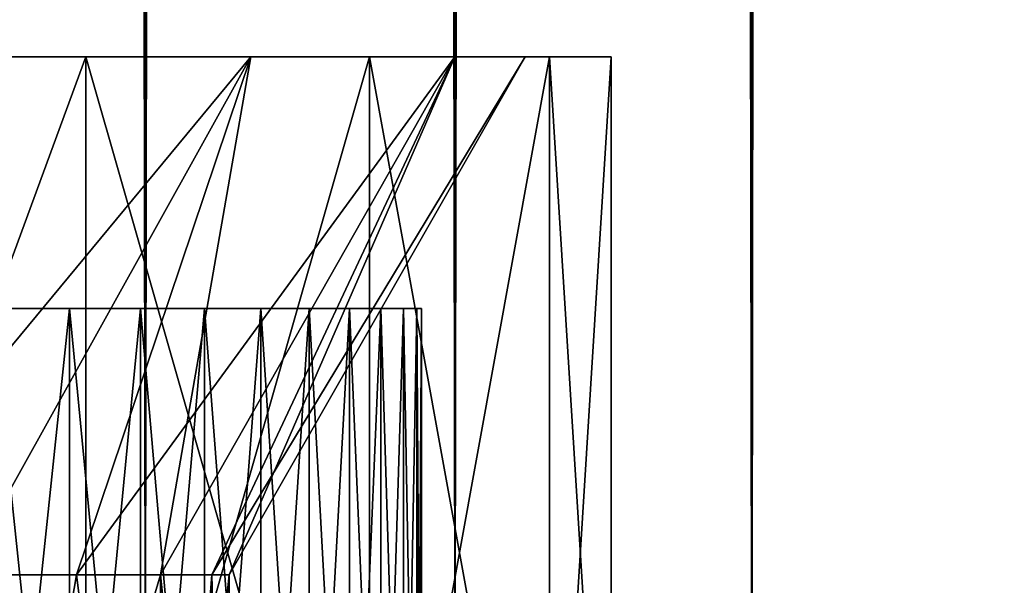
# Model space of a CAD drawing. Extents: x 0 to 500, y -78 to 1266.
# Tile 56 of 197: x 76 to 83, y 3 to 7. Entities that reach past the tile are written whole.
import ezdxf

# ---------------------------------------------------------------- set-up
doc = ezdxf.new("R2010")
doc.units = 0
doc.header["$LTSCALE"] = 65.185185
for name, color, linetype in [('177', 7, 'CONTINUOUS'), ('178', 7, 'CONTINUOUS'), ('179', 7, 'CONTINUOUS'), ('184', 7, 'CONTINUOUS'), ('185', 7, 'CONTINUOUS'), ('194', 7, 'CONTINUOUS'), ('195', 7, 'CONTINUOUS'), ('29', 7, 'CONTINUOUS'), ('3', 7, 'CONTINUOUS'), ('30', 7, 'CONTINUOUS'), ('31', 7, 'CONTINUOUS')]:
    doc.layers.add(name, color=color, linetype=linetype)

msp = doc.modelspace()

# ---------------------------------------------------------------- linework, layer by layer
at = {"layer": '177', "color": 7, "linetype": 'CONTINUOUS'}
for points in [[(76.6684, 3.2, -3.85), (75.8985, 3.2, -4.9495), (77.2356, -1.3, -2.6335), (76.6684, 3.2, -3.85)], [(77.2356, -1.3, -2.6335), (75.8985, 3.2, -4.9495), (75.8985, -1.3, -4.9495), (77.2356, -1.3, -2.6335)], [(77.2356, 3.2, -2.6336), (76.6684, 3.2, -3.85), (77.2356, -1.3, -2.6335), (77.2356, 3.2, -2.6336)], [(77.583, 3.2, -1.3371), (77.2356, 3.2, -2.6336), (77.7, -1.3), (77.583, 3.2, -1.3371)], [(77.7, -1.3), (77.2356, 3.2, -2.6336), (77.2356, -1.3, -2.6335), (77.7, -1.3)], [(77.7, 3.2), (77.583, 3.2, -1.3371), (77.7, -1.3), (77.7, 3.2)]]:
    msp.add_3dface(points, dxfattribs=at)
at = {"layer": '178', "color": 7, "linetype": 'CONTINUOUS'}
for points in [[(74.2705, 6.7, 9.351), (76.732, 6.7, 7.7691), (72.9975, 6.7, 9.2252), (74.2705, 6.7, 9.351)], [(72.9975, 6.7, 9.2252), (76.732, 6.7, 7.7691), (75.7015, 6.7, 7.8475), (72.9975, 6.7, 9.2252)], [(76.732, 6.7, -7.7691), (74.2705, 6.7, -9.351), (75.7015, 6.7, -7.8475), (76.732, 6.7, -7.7691)], [(75.7015, 6.7, 7.8475), (76.732, 6.7, 7.7691), (77.8475, 6.7, 5.7015), (75.7015, 6.7, 7.8475)], [(77.8475, 6.7, -5.7015), (76.732, 6.7, -7.7691), (75.7015, 6.7, -7.8475), (77.8475, 6.7, -5.7015)], [(76.732, 6.7, 7.7691), (78.6481, 6.7, 5.5578), (77.8475, 6.7, 5.7015), (76.732, 6.7, 7.7691)], [(78.6481, 6.7, -5.5578), (76.732, 6.7, -7.7691), (77.8475, 6.7, -5.7015), (78.6481, 6.7, -5.5578)], [(77.8475, 6.7, 5.7015), (78.6481, 6.7, 5.5578), (79.2252, 6.7, 2.9975), (77.8475, 6.7, 5.7015)], [(79.2252, 6.7, -2.9975), (78.6481, 6.7, -5.5578), (77.8475, 6.7, -5.7015), (79.2252, 6.7, -2.9975)], [(78.6481, 6.7, 5.5578), (79.8636, 6.7, 2.8962), (79.2252, 6.7, 2.9975), (78.6481, 6.7, 5.5578)], [(79.8636, 6.7, -2.8962), (78.6481, 6.7, -5.5578), (79.2252, 6.7, -2.9975), (79.8636, 6.7, -2.8962)], [(79.8636, 6.7, 2.8962), (80.28, 6.7), (79.2252, 6.7, 2.9975), (79.8636, 6.7, 2.8962)], [(79.2252, 6.7, 2.9975), (80.28, 6.7), (79.7, 6.7), (79.2252, 6.7, 2.9975)], [(79.7, 6.7), (79.8636, 6.7, -2.8962), (79.2252, 6.7, -2.9975), (79.7, 6.7)], [(80.28, 6.7), (79.8636, 6.7, -2.8962), (79.7, 6.7), (80.28, 6.7)]]:
    msp.add_3dface(points, dxfattribs=at)
at = {"layer": '179', "color": 7, "linetype": 'CONTINUOUS'}
for points in [[(74.2705, 6.7, -9.351), (76.732, 6.7, -7.7691), (74.2705, 0, -9.351), (74.2705, 6.7, -9.351)], [(74.2705, 0, -9.351), (76.732, 6.7, -7.7691), (76.732, 0, -7.7691), (74.2705, 0, -9.351)], [(76.732, 6.7, -7.7691), (78.6481, 6.7, -5.5578), (76.732, 0, -7.7691), (76.732, 6.7, -7.7691)], [(76.732, 0, -7.7691), (78.6481, 6.7, -5.5578), (78.6481, 0, -5.5578), (76.732, 0, -7.7691)], [(78.6481, 6.7, -5.5578), (79.8636, 6.7, -2.8962), (78.6481, 0, -5.5578), (78.6481, 6.7, -5.5578)], [(78.6481, 0, -5.5578), (79.8636, 6.7, -2.8962), (79.8636, 0, -2.8962), (78.6481, 0, -5.5578)], [(79.8636, 6.7, -2.8962), (80.28, 6.7), (79.8636, 0, -2.8962), (79.8636, 6.7, -2.8962)], [(79.8636, 0, -2.8962), (80.28, 6.7), (80.28, 0), (79.8636, 0, -2.8962)]]:
    msp.add_3dface(points, dxfattribs=at)
at = {"layer": '184', "color": 7, "linetype": 'CONTINUOUS'}
for points in [[(77.2356, -1.3, 2.6335), (75.8985, -1.3, 4.9495), (77.2356, 3.2, 2.6336), (77.2356, -1.3, 2.6335)], [(77.2356, 3.2, 2.6336), (75.8985, -1.3, 4.9495), (76.6684, 3.2, 3.85), (77.2356, 3.2, 2.6336)], [(76.6684, 3.2, 3.85), (75.8985, -1.3, 4.9495), (75.8985, 3.2, 4.9495), (76.6684, 3.2, 3.85)], [(77.7, 3.2), (77.7, -1.3), (77.2356, -1.3, 2.6335), (77.7, 3.2)], [(77.7, 3.2), (77.2356, -1.3, 2.6335), (77.583, 3.2, 1.3371), (77.7, 3.2)], [(77.583, 3.2, 1.3371), (77.2356, -1.3, 2.6335), (77.2356, 3.2, 2.6336), (77.583, 3.2, 1.3371)]]:
    msp.add_3dface(points, dxfattribs=at)
at = {"layer": '185', "color": 7, "linetype": 'CONTINUOUS'}
for points in [[(76.732, 6.7, 7.7691), (74.2705, 6.7, 9.351), (76.732, 0, 7.7691), (76.732, 6.7, 7.7691)], [(74.2705, 6.7, 9.351), (74.2705, 0, 9.351), (76.732, 0, 7.7691), (74.2705, 6.7, 9.351)], [(78.6481, 6.7, 5.5578), (76.732, 6.7, 7.7691), (78.6481, 0, 5.5578), (78.6481, 6.7, 5.5578)], [(76.732, 6.7, 7.7691), (76.732, 0, 7.7691), (78.6481, 0, 5.5578), (76.732, 6.7, 7.7691)], [(79.8636, 6.7, 2.8962), (78.6481, 6.7, 5.5578), (79.8636, 0, 2.8962), (79.8636, 6.7, 2.8962)], [(78.6481, 6.7, 5.5578), (78.6481, 0, 5.5578), (79.8636, 0, 2.8962), (78.6481, 6.7, 5.5578)], [(80.28, 6.7), (79.8636, 6.7, 2.8962), (80.28, 0), (80.28, 6.7)], [(80.28, 0), (79.8636, 6.7, 2.8962), (79.8636, 0, 2.8962), (80.28, 0)]]:
    msp.add_3dface(points, dxfattribs=at)
at = {"layer": '194', "color": 7, "linetype": 'CONTINUOUS'}
for points in [[(75.7015, 6.7, 7.8475), (77.8475, 6.7, 5.7015), (74.9495, 3.2, 5.8985), (75.7015, 6.7, 7.8475)], [(77.8475, 6.7, 5.7015), (75.8985, 3.2, 4.9495), (74.9495, 3.2, 5.8985), (77.8475, 6.7, 5.7015)], [(77.8475, 6.7, 5.7015), (76.6684, 3.2, 3.85), (75.8985, 3.2, 4.9495), (77.8475, 6.7, 5.7015)], [(77.8475, 6.7, 5.7015), (79.2252, 6.7, 2.9975), (76.6684, 3.2, 3.85), (77.8475, 6.7, 5.7015)], [(79.2252, 6.7, 2.9975), (77.2356, 3.2, 2.6336), (76.6684, 3.2, 3.85), (79.2252, 6.7, 2.9975)], [(79.2252, 6.7, 2.9975), (77.583, 3.2, 1.3371), (77.2356, 3.2, 2.6336), (79.2252, 6.7, 2.9975)], [(79.7, 6.7), (77.7, 3.2), (77.583, 3.2, 1.3371), (79.7, 6.7)], [(79.2252, 6.7, 2.9975), (79.7, 6.7), (77.583, 3.2, 1.3371), (79.2252, 6.7, 2.9975)]]:
    msp.add_3dface(points, dxfattribs=at)
at = {"layer": '195', "color": 7, "linetype": 'CONTINUOUS'}
for points in [[(75.8985, 3.2, -4.9495), (77.8475, 6.7, -5.7015), (75.7015, 6.7, -7.8475), (75.8985, 3.2, -4.9495)], [(75.8985, 3.2, -4.9495), (76.6684, 3.2, -3.85), (77.8475, 6.7, -5.7015), (75.8985, 3.2, -4.9495)], [(76.6684, 3.2, -3.85), (77.2356, 3.2, -2.6336), (77.8475, 6.7, -5.7015), (76.6684, 3.2, -3.85)], [(77.2356, 3.2, -2.6336), (77.583, 3.2, -1.3371), (79.2252, 6.7, -2.9975), (77.2356, 3.2, -2.6336)], [(77.2356, 3.2, -2.6336), (79.2252, 6.7, -2.9975), (77.8475, 6.7, -5.7015), (77.2356, 3.2, -2.6336)], [(77.583, 3.2, -1.3371), (77.7, 3.2), (79.2252, 6.7, -2.9975), (77.583, 3.2, -1.3371)], [(77.7, 3.2), (79.7, 6.7), (79.2252, 6.7, -2.9975), (77.7, 3.2)]]:
    msp.add_3dface(points, dxfattribs=at)
at = {"layer": '29', "color": 7, "linetype": 'CONTINUOUS'}
for points in [[(76.0955, 5, -6.6215), (76.6215, 5, -6.0955), (76.0955, 5, 6.6215), (76.0955, 5, -6.6215)], [(76.6215, 5, -6.0955), (76.6215, 5, 6.0955), (76.0955, 5, 6.6215), (76.6215, 5, -6.0955)], [(76.6215, 5, -6.0955), (77.1023, 5, -5.5279), (76.6215, 5, 6.0955), (76.6215, 5, -6.0955)], [(77.1023, 5, -5.5279), (77.1023, 5, 5.5279), (76.6215, 5, 6.0955), (77.1023, 5, -5.5279)], [(77.1023, 5, -5.5279), (77.5345, 5, -4.9225), (77.1023, 5, 5.5279), (77.1023, 5, -5.5279)], [(77.5345, 5, -4.9225), (77.5345, 5, 4.9225), (77.1023, 5, 5.5279), (77.5345, 5, -4.9225)], [(77.5345, 5, -4.9225), (77.9153, 5, -4.2835), (77.5345, 5, 4.9225), (77.5345, 5, -4.9225)], [(77.9153, 5, -4.2835), (77.9153, 5, 4.2835), (77.5345, 5, 4.9225), (77.9153, 5, -4.2835)], [(77.9153, 5, -4.2835), (78.242, 5, -3.6153), (77.9153, 5, 4.2835), (77.9153, 5, -4.2835)], [(78.242, 5, -3.6153), (78.242, 5, 3.6153), (77.9153, 5, 4.2835), (78.242, 5, -3.6153)], [(78.242, 5, -3.6153), (78.5124, 5, -2.9223), (78.242, 5, 3.6153), (78.242, 5, -3.6153)], [(78.5124, 5, -2.9223), (78.5124, 5, 2.9223), (78.242, 5, 3.6153), (78.5124, 5, -2.9223)], [(78.5124, 5, -2.9223), (78.7246, 5, -2.2094), (78.5124, 5, 2.9223), (78.5124, 5, -2.9223)], [(78.7246, 5, -2.2094), (78.7246, 5, 2.2094), (78.5124, 5, 2.9223), (78.7246, 5, -2.2094)], [(78.7246, 5, -2.2094), (78.8773, 5, -1.4813), (78.7246, 5, 2.2094), (78.7246, 5, -2.2094)], [(78.8773, 5, -1.4813), (78.8773, 5, 1.4813), (78.7246, 5, 2.2094), (78.8773, 5, -1.4813)], [(78.8773, 5, -1.4813), (78.9693, 5, -0.7432), (78.8773, 5, 1.4813), (78.8773, 5, -1.4813)], [(78.9693, 5, -0.7432), (78.9693, 5, 0.7432), (78.8773, 5, 1.4813), (78.9693, 5, -0.7432)], [(78.9693, 5, -0.7432), (79, 5), (78.9693, 5, 0.7432), (78.9693, 5, -0.7432)]]:
    msp.add_3dface(points, dxfattribs=at)
at = {"layer": '3', "color": 7, "linetype": 'CONTINUOUS'}
for points in [[(77.1347, 1258.4, 14.8473), (75, 1258.4, 15), (77.1347, 2, 14.8473), (77.1347, 1258.4, 14.8473)], [(77.1347, 2, 14.8473), (75, 1258.4, 15), (75, 2, 15), (77.1347, 2, 14.8473)], [(75, 1258.4, -15), (77.1347, 1258.4, -14.8473), (75, 2, -15), (75, 1258.4, -15)], [(75, 2, -15), (77.1347, 1258.4, -14.8473), (77.1347, 2, -14.8473), (75, 2, -15)], [(79.226, 1258.4, 14.3924), (77.1347, 1258.4, 14.8473), (79.226, 2, 14.3924), (79.226, 1258.4, 14.3924)], [(79.226, 2, 14.3924), (77.1347, 1258.4, 14.8473), (77.1347, 2, 14.8473), (79.226, 2, 14.3924)], [(77.1347, 1258.4, -14.8473), (79.226, 1258.4, -14.3924), (77.1347, 2, -14.8473), (77.1347, 1258.4, -14.8473)], [(77.1347, 2, -14.8473), (79.226, 1258.4, -14.3924), (79.226, 2, -14.3924), (77.1347, 2, -14.8473)], [(81.2312, 1258.4, 13.6445), (79.226, 1258.4, 14.3924), (81.2312, 2, 13.6445), (81.2312, 1258.4, 13.6445)], [(81.2312, 2, 13.6445), (79.226, 1258.4, 14.3924), (79.226, 2, 14.3924), (81.2312, 2, 13.6445)], [(79.226, 1258.4, -14.3924), (81.2312, 1258.4, -13.6445), (79.226, 2, -14.3924), (79.226, 1258.4, -14.3924)], [(79.226, 2, -14.3924), (81.2312, 1258.4, -13.6445), (81.2312, 2, -13.6445), (79.226, 2, -14.3924)], [(83.1096, 1258.4, 12.6188), (81.2312, 1258.4, 13.6445), (83.1096, 2, 12.6188), (83.1096, 1258.4, 12.6188)], [(83.1096, 2, 12.6188), (81.2312, 1258.4, 13.6445), (81.2312, 2, 13.6445), (83.1096, 2, 12.6188)], [(81.2312, 1258.4, -13.6445), (83.1096, 1258.4, -12.6188), (81.2312, 2, -13.6445), (81.2312, 1258.4, -13.6445)], [(81.2312, 2, -13.6445), (83.1096, 1258.4, -12.6188), (83.1096, 2, -12.6188), (81.2312, 2, -13.6445)]]:
    msp.add_3dface(points, dxfattribs=at)
at = {"layer": '30', "color": 7, "linetype": 'CONTINUOUS'}
for points in [[(76.0955, 0, -6.6215), (76.6215, 0, -6.0955), (76.0955, 5, -6.6215), (76.0955, 0, -6.6215)], [(76.0955, 5, -6.6215), (76.6215, 0, -6.0955), (76.6215, 5, -6.0955), (76.0955, 5, -6.6215)], [(76.6215, 0, -6.0955), (77.1023, 0, -5.5279), (76.6215, 5, -6.0955), (76.6215, 0, -6.0955)], [(76.6215, 5, -6.0955), (77.1023, 0, -5.5279), (77.1023, 5, -5.5279), (76.6215, 5, -6.0955)], [(77.1023, 0, -5.5279), (77.5345, 0, -4.9225), (77.1023, 5, -5.5279), (77.1023, 0, -5.5279)], [(77.1023, 5, -5.5279), (77.5345, 0, -4.9225), (77.5345, 5, -4.9225), (77.1023, 5, -5.5279)], [(77.5345, 0, -4.9225), (77.9153, 0, -4.2835), (77.5345, 5, -4.9225), (77.5345, 0, -4.9225)], [(77.5345, 5, -4.9225), (77.9153, 0, -4.2835), (77.9153, 5, -4.2835), (77.5345, 5, -4.9225)], [(77.9153, 0, -4.2835), (78.242, 0, -3.6153), (77.9153, 5, -4.2835), (77.9153, 0, -4.2835)], [(77.9153, 5, -4.2835), (78.242, 0, -3.6153), (78.242, 5, -3.6153), (77.9153, 5, -4.2835)], [(78.242, 0, -3.6153), (78.5124, 0, -2.9223), (78.242, 5, -3.6153), (78.242, 0, -3.6153)], [(78.242, 5, -3.6153), (78.5124, 0, -2.9223), (78.5124, 5, -2.9223), (78.242, 5, -3.6153)], [(78.5124, 0, -2.9223), (78.7246, 0, -2.2094), (78.5124, 5, -2.9223), (78.5124, 0, -2.9223)], [(78.5124, 5, -2.9223), (78.7246, 0, -2.2094), (78.7246, 5, -2.2094), (78.5124, 5, -2.9223)], [(78.7246, 0, -2.2094), (78.8773, 0, -1.4813), (78.7246, 5, -2.2094), (78.7246, 0, -2.2094)], [(78.7246, 5, -2.2094), (78.8773, 0, -1.4813), (78.8773, 5, -1.4813), (78.7246, 5, -2.2094)], [(78.8773, 0, -1.4813), (78.9693, 0, -0.7432), (78.8773, 5, -1.4813), (78.8773, 0, -1.4813)], [(78.8773, 5, -1.4813), (78.9693, 0, -0.7432), (78.9693, 5, -0.7432), (78.8773, 5, -1.4813)], [(78.9693, 0, -0.7432), (79, 0), (78.9693, 5, -0.7432), (78.9693, 0, -0.7432)], [(78.9693, 5, -0.7432), (79, 0), (79, 5), (78.9693, 5, -0.7432)]]:
    msp.add_3dface(points, dxfattribs=at)
at = {"layer": '31', "color": 7, "linetype": 'CONTINUOUS'}
for points in [[(76.6215, 0, 6.0955), (76.0955, 0, 6.6215), (76.6215, 5, 6.0955), (76.6215, 0, 6.0955)], [(76.6215, 5, 6.0955), (76.0955, 0, 6.6215), (76.0955, 5, 6.6215), (76.6215, 5, 6.0955)], [(77.1023, 0, 5.5279), (76.6215, 0, 6.0955), (77.1023, 5, 5.5279), (77.1023, 0, 5.5279)], [(77.1023, 5, 5.5279), (76.6215, 0, 6.0955), (76.6215, 5, 6.0955), (77.1023, 5, 5.5279)], [(77.5345, 0, 4.9225), (77.1023, 0, 5.5279), (77.5345, 5, 4.9225), (77.5345, 0, 4.9225)], [(77.5345, 5, 4.9225), (77.1023, 0, 5.5279), (77.1023, 5, 5.5279), (77.5345, 5, 4.9225)], [(77.9153, 0, 4.2835), (77.5345, 0, 4.9225), (77.9153, 5, 4.2835), (77.9153, 0, 4.2835)], [(77.9153, 5, 4.2835), (77.5345, 0, 4.9225), (77.5345, 5, 4.9225), (77.9153, 5, 4.2835)], [(78.242, 0, 3.6153), (77.9153, 0, 4.2835), (78.242, 5, 3.6153), (78.242, 0, 3.6153)], [(78.242, 5, 3.6153), (77.9153, 0, 4.2835), (77.9153, 5, 4.2835), (78.242, 5, 3.6153)], [(78.5124, 0, 2.9223), (78.242, 0, 3.6153), (78.5124, 5, 2.9223), (78.5124, 0, 2.9223)], [(78.5124, 5, 2.9223), (78.242, 0, 3.6153), (78.242, 5, 3.6153), (78.5124, 5, 2.9223)], [(78.7246, 0, 2.2094), (78.5124, 0, 2.9223), (78.7246, 5, 2.2094), (78.7246, 0, 2.2094)], [(78.7246, 5, 2.2094), (78.5124, 0, 2.9223), (78.5124, 5, 2.9223), (78.7246, 5, 2.2094)], [(78.8773, 0, 1.4813), (78.7246, 0, 2.2094), (78.8773, 5, 1.4813), (78.8773, 0, 1.4813)], [(78.8773, 5, 1.4813), (78.7246, 0, 2.2094), (78.7246, 5, 2.2094), (78.8773, 5, 1.4813)], [(78.9693, 0, 0.7432), (78.8773, 0, 1.4813), (78.9693, 5, 0.7432), (78.9693, 0, 0.7432)], [(78.9693, 5, 0.7432), (78.8773, 0, 1.4813), (78.8773, 5, 1.4813), (78.9693, 5, 0.7432)], [(79, 0), (78.9693, 0, 0.7432), (79, 5), (79, 0)], [(79, 5), (78.9693, 0, 0.7432), (78.9693, 5, 0.7432), (79, 5)]]:
    msp.add_3dface(points, dxfattribs=at)

doc.saveas('drawing.dxf')
